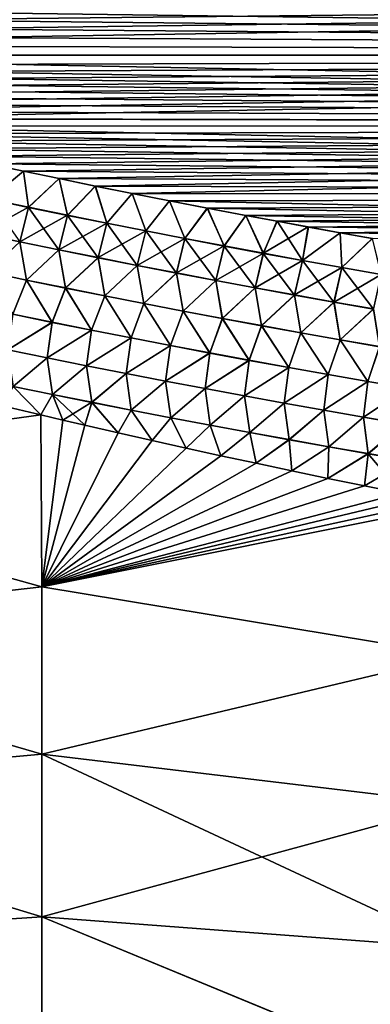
# Model space of a CAD drawing. Header units: metres. Extents: x -61 to 49, y -32 to 32.
# Tile 131 of 256: x 21.51 to 23.82, y -12.37 to -5.88. Entities that reach past the tile are written whole.
import ezdxf

# ---------------------------------------------------------------- set-up
doc = ezdxf.new("R2010")
doc.units = ezdxf.units.M
doc.layers.add('solid_K_27_40_10_000Y34', color=7, linetype='CONTINUOUS')

msp = doc.modelspace()

# ---------------------------------------------------------------- linework, layer by layer
at = {"layer": 'solid_K_27_40_10_000Y34'}
for points in [[(42.36845, -5.652923, -21.114305), (42.214626, -6.116712, -21.269495), (16.909527, -5.71501, -20.245937)], [(42.368481, -5.652826, 21.114275), (17.363317, -5.849693, 20.307499), (17.596212, -5.91679, 20.338852)], [(42.368481, -5.652826, 21.114275), (17.596212, -5.91679, 20.338852), (17.833387, -5.983929, 20.370665)], [(42.368481, -5.652826, 21.114275), (17.833387, -5.983929, 20.370665), (18.075098, -6.05107, 20.402935)], [(42.214653, -6.116635, 21.269468), (42.368481, -5.652826, 21.114275), (18.075098, -6.05107, 20.402935)], [(42.214626, -6.116712, -21.269495), (17.133194, -5.78212, -20.276379), (16.909527, -5.71501, -20.245937)], [(42.214626, -6.116712, -21.269495), (17.361645, -5.849206, -20.307274), (17.133194, -5.78212, -20.276379)], [(42.214626, -6.116712, -21.269495), (17.594547, -5.916315, -20.338627), (17.361645, -5.849206, -20.307274)], [(42.214626, -6.116712, -21.269495), (17.83173, -5.983465, -20.370443), (17.594547, -5.916315, -20.338627)], [(42.214626, -6.116712, -21.269495), (18.073448, -6.050617, -20.402716), (17.83173, -5.983465, -20.370443)], [(42.214626, -6.116712, -21.269495), (18.319956, -6.117733, -20.435444), (18.073448, -6.050617, -20.402716)], [(42.214653, -6.116635, 21.269468), (18.075098, -6.05107, 20.402935), (18.321594, -6.118174, 20.435659)], [(42.214626, -6.116712, -21.269495), (42.047382, -6.578393, -21.437765), (18.319956, -6.117733, -20.435444)], [(42.047382, -6.578393, -21.437765), (18.571505, -6.184772, -20.46862), (18.319956, -6.117733, -20.435444)], [(42.214653, -6.116635, 21.269468), (18.321594, -6.118174, 20.435659), (18.573133, -6.185201, 20.468834)], [(42.214653, -6.116635, 21.269468), (18.573133, -6.185201, 20.468834), (18.765249, -6.235399, 20.494007)], [(42.214653, -6.116635, 21.269468), (18.765249, -6.235399, 20.494007), (18.960381, -6.285526, 20.519426)], [(42.214653, -6.116635, 21.269468), (18.960381, -6.285526, 20.519426), (19.158157, -6.335641, 20.545105)], [(42.214653, -6.116635, 21.269468), (19.158157, -6.335641, 20.545105), (19.358614, -6.385738, 20.571041)], [(42.214653, -6.116635, 21.269468), (19.358614, -6.385738, 20.571041), (19.561876, -6.435794, 20.597229)], [(42.214653, -6.116635, 21.269468), (19.561876, -6.435794, 20.597229), (19.768076, -6.485788, 20.623667)], [(42.214653, -6.116635, 21.269468), (19.768076, -6.485788, 20.623667), (19.977337, -6.535698, 20.650351)], [(42.047405, -6.578336, 21.437742), (42.214653, -6.116635, 21.269468), (19.977337, -6.535698, 20.650351)], [(42.047382, -6.578393, -21.437765), (18.763628, -6.234978, -20.493793), (18.571505, -6.184772, -20.46862)], [(42.047382, -6.578393, -21.437765), (18.958769, -6.285113, -20.519217), (18.763628, -6.234978, -20.493793)], [(42.047382, -6.578393, -21.437765), (19.156553, -6.335238, -20.544897), (18.958769, -6.285113, -20.519217)], [(42.047382, -6.578393, -21.437765), (19.357019, -6.385343, -20.570835), (19.156553, -6.335238, -20.544897)], [(42.047382, -6.578393, -21.437765), (19.560291, -6.435408, -20.597027), (19.357019, -6.385343, -20.570835)], [(42.047382, -6.578393, -21.437765), (19.766499, -6.48541, -20.623466), (19.560291, -6.435408, -20.597027)], [(42.047382, -6.578393, -21.437765), (19.975771, -6.535328, -20.650152), (19.766499, -6.48541, -20.623466)], [(42.047382, -6.578393, -21.437765), (20.188236, -6.585141, -20.677078), (19.975771, -6.535328, -20.650152)], [(42.047405, -6.578336, 21.437742), (19.977337, -6.535698, 20.650351), (20.189793, -6.585503, 20.677275)], [(42.047382, -6.578393, -21.437765), (41.866142, -7.037843, -21.619293), (20.188236, -6.585141, -20.677078)], [(41.866142, -7.037843, -21.619293), (20.404024, -6.634827, -20.704243), (20.188236, -6.585141, -20.677078)], [(42.047405, -6.578336, 21.437742), (20.189793, -6.585503, 20.677275), (20.405567, -6.63518, 20.704437)], [(42.047405, -6.578336, 21.437742), (20.405567, -6.63518, 20.704437), (20.624783, -6.68471, 20.731829)], [(42.047405, -6.578336, 21.437742), (20.624783, -6.68471, 20.731829), (20.847071, -6.734156, 20.759466)], [(42.047405, -6.578336, 21.437742), (20.847071, -6.734156, 20.759466), (21.072304, -6.783541, 20.787352)], [(42.047405, -6.578336, 21.437742), (21.072304, -6.783541, 20.787352), (21.300642, -6.832834, 20.815477)], [(42.047405, -6.578336, 21.437742), (21.300642, -6.832834, 20.815477), (21.532244, -6.882008, 20.84384)], [(42.047405, -6.578336, 21.437742), (21.532244, -6.882008, 20.84384), (21.767269, -6.931033, 20.872429)], [(42.047405, -6.578336, 21.437742), (21.767269, -6.931033, 20.872429), (22.005875, -6.97988, 20.901239)], [(42.047405, -6.578336, 21.437742), (22.005875, -6.97988, 20.901239), (22.24822, -7.028522, 20.930262)], [(41.866161, -7.037802, 21.619276), (42.047405, -6.578336, 21.437742), (22.24822, -7.028522, 20.930262)], [(41.866142, -7.037843, -21.619293), (20.623249, -6.684365, -20.731638), (20.404024, -6.634827, -20.704243)], [(41.866142, -7.037843, -21.619293), (20.845551, -6.733819, -20.759277), (20.623249, -6.684365, -20.731638)], [(41.866142, -7.037843, -21.619293), (21.070795, -6.783213, -20.787165), (20.845551, -6.733819, -20.759277)], [(41.866142, -7.037843, -21.619293), (21.299147, -6.832514, -20.815294), (21.070795, -6.783213, -20.787165)], [(41.866142, -7.037843, -21.619293), (21.53076, -6.881696, -20.843658), (21.299147, -6.832514, -20.815294)], [(21.307762, -7.065555, -20.896206), (21.299147, -6.832514, -20.815294), (21.53076, -6.881696, -20.843658)], [(21.3076, -7.066148, 20.896362), (21.532244, -6.882008, 20.84384), (21.300642, -6.832834, 20.815477)], [(21.564692, -7.120062, 20.928444), (21.532244, -6.882008, 20.84384), (21.3076, -7.066148, 20.896362)], [(21.564854, -7.119459, -20.928282), (21.307762, -7.065555, -20.896206), (21.53076, -6.881696, -20.843658)], [(41.866142, -7.037843, -21.619293), (21.765799, -6.930729, -20.872252), (21.53076, -6.881696, -20.843658)], [(21.564854, -7.119459, -20.928282), (21.53076, -6.881696, -20.843658), (21.765799, -6.930729, -20.872252)], [(21.564692, -7.120062, 20.928444), (21.767269, -6.931033, 20.872429), (21.532244, -6.882008, 20.84384)], [(21.822037, -7.173004, 20.96032), (21.767269, -6.931033, 20.872429), (21.564692, -7.120062, 20.928444)], [(21.822199, -7.172391, -20.960152), (21.564854, -7.119459, -20.928282), (21.765799, -6.930729, -20.872252)], [(41.866142, -7.037843, -21.619293), (22.004417, -6.979585, -20.901064), (21.765799, -6.930729, -20.872252)], [(21.822199, -7.172391, -20.960152), (21.765799, -6.930729, -20.872252), (22.004417, -6.979585, -20.901064)], [(21.822037, -7.173004, 20.96032), (22.005875, -6.97988, 20.901239), (21.767269, -6.931033, 20.872429)], [(22.079626, -7.224992, 20.991985), (22.005875, -6.97988, 20.901239), (21.822037, -7.173004, 20.96032)], [(22.07979, -7.224369, -20.991814), (21.822199, -7.172391, -20.960152), (22.004417, -6.979585, -20.901064)], [(41.866142, -7.037843, -21.619293), (22.246778, -7.028234, -20.93009), (22.004417, -6.979585, -20.901064)], [(22.07979, -7.224369, -20.991814), (22.004417, -6.979585, -20.901064), (22.246778, -7.028234, -20.93009)], [(22.079626, -7.224992, 20.991985), (22.24822, -7.028522, 20.930262), (22.005875, -6.97988, 20.901239)], [(21.248125, -7.292592, -20.941568), (21.307762, -7.065555, -20.896206), (21.564854, -7.119459, -20.928282)], [(21.564692, -7.120062, 20.928444), (21.3076, -7.066148, 20.896362), (21.505993, -7.347185, 20.974594)], [(22.337456, -7.276039, 21.023438), (22.24822, -7.028522, 20.930262), (22.079626, -7.224992, 20.991985)], [(22.33762, -7.275406, -21.023262), (22.07979, -7.224369, -20.991814), (22.246778, -7.028234, -20.93009)], [(41.866142, -7.037843, -21.619293), (22.49304, -7.07665, -20.95932), (22.246778, -7.028234, -20.93009)], [(22.33762, -7.275406, -21.023262), (22.246778, -7.028234, -20.93009), (22.49304, -7.07665, -20.95932)], [(41.866161, -7.037802, 21.619276), (22.24822, -7.028522, 20.930262), (22.494467, -7.07693, 20.959488)], [(22.337456, -7.276039, 21.023438), (22.494467, -7.07693, 20.959488), (22.24822, -7.028522, 20.930262)], [(41.866142, -7.037843, -21.619293), (41.670872, -7.494667, -21.814184), (22.49304, -7.07665, -20.95932)], [(41.866161, -7.037802, 21.619276), (22.494467, -7.07693, 20.959488), (22.744427, -7.125142, 20.988928)], [(41.866161, -7.037802, 21.619276), (22.744427, -7.125142, 20.988928), (22.997669, -7.173243, 21.018602)], [(41.866161, -7.037802, 21.619276), (22.997669, -7.173243, 21.018602), (23.202747, -7.211617, 21.0425)], [(41.866161, -7.037802, 21.619276), (23.202747, -7.211617, 21.0425), (23.410143, -7.249873, 21.066534)], [(41.866161, -7.037802, 21.619276), (23.410143, -7.249873, 21.066534), (23.619955, -7.287992, 21.090698)], [(41.866161, -7.037802, 21.619276), (23.619955, -7.287992, 21.090698), (23.832279, -7.325953, 21.114985)], [(21.506151, -7.346565, -20.974506), (21.248125, -7.292592, -20.941568), (21.564854, -7.119459, -20.928282)], [(21.564692, -7.120062, 20.928444), (21.505993, -7.347185, 20.974594), (21.764259, -7.400189, 21.007315)], [(21.506151, -7.346565, -20.974506), (21.564854, -7.119459, -20.928282), (21.822199, -7.172391, -20.960152)], [(21.822037, -7.173004, 20.96032), (21.564692, -7.120062, 20.928444), (21.764259, -7.400189, 21.007315)], [(22.595518, -7.32616, 21.054678), (22.494467, -7.07693, 20.959488), (22.337456, -7.276039, 21.023438)], [(22.59568, -7.325518, -21.054495), (22.33762, -7.275406, -21.023262), (22.49304, -7.07665, -20.95932)], [(41.670872, -7.494667, -21.814184), (22.743015, -7.124871, -20.988762), (22.49304, -7.07665, -20.95932)], [(22.59568, -7.325518, -21.054495), (22.49304, -7.07665, -20.95932), (22.743015, -7.124871, -20.988762)], [(22.595518, -7.32616, 21.054678), (22.744427, -7.125142, 20.988928), (22.494467, -7.07693, 20.959488)], [(22.853806, -7.37537, 21.085697), (22.744427, -7.125142, 20.988928), (22.595518, -7.32616, 21.054678)], [(22.85397, -7.374717, -21.08551), (22.59568, -7.325518, -21.054495), (22.743015, -7.124871, -20.988762)], [(41.670872, -7.494667, -21.814184), (22.996273, -7.172979, -21.018438), (22.743015, -7.124871, -20.988762)], [(22.85397, -7.374717, -21.08551), (22.743015, -7.124871, -20.988762), (22.996273, -7.172979, -21.018438)], [(22.853806, -7.37537, 21.085697), (22.997669, -7.173243, 21.018602), (22.744427, -7.125142, 20.988928)], [(21.764416, -7.399559, -21.007225), (21.506151, -7.346565, -20.974506), (21.822199, -7.172391, -20.960152)], [(21.822037, -7.173004, 20.96032), (21.764259, -7.400189, 21.007315), (22.022755, -7.452232, 21.039814)], [(21.764416, -7.399559, -21.007225), (21.822199, -7.172391, -20.960152), (22.07979, -7.224369, -20.991814)], [(22.079626, -7.224992, 20.991985), (21.822037, -7.173004, 20.96032), (22.022755, -7.452232, 21.039814)], [(23.112314, -7.423681, 21.116499), (22.997669, -7.173243, 21.018602), (22.853806, -7.37537, 21.085697)], [(23.112476, -7.423018, -21.116306), (22.85397, -7.374717, -21.08551), (22.996273, -7.172979, -21.018438)], [(41.670872, -7.494667, -21.814184), (23.201365, -7.21136, -21.042339), (22.996273, -7.172979, -21.018438)], [(23.112476, -7.423018, -21.116306), (22.996273, -7.172979, -21.018438), (23.201365, -7.21136, -21.042339)], [(23.112314, -7.423681, 21.116499), (23.202747, -7.211617, 21.0425), (22.997669, -7.173243, 21.018602)], [(22.022913, -7.451591, -21.039719), (21.764416, -7.399559, -21.007225), (22.07979, -7.224369, -20.991814)], [(22.079626, -7.224992, 20.991985), (22.022755, -7.452232, 21.039814), (22.281479, -7.503328, 21.072084)], [(22.022913, -7.451591, -21.039719), (22.07979, -7.224369, -20.991814), (22.33762, -7.275406, -21.023262)], [(22.337456, -7.276039, 21.023438), (22.079626, -7.224992, 20.991985), (22.281479, -7.503328, 21.072084)], [(23.371035, -7.471108, 21.147076), (23.202747, -7.211617, 21.0425), (23.112314, -7.423681, 21.116499)], [(23.112476, -7.423018, -21.116306), (23.201365, -7.21136, -21.042339), (23.408772, -7.249623, -21.066376)], [(23.371197, -7.470435, -21.146877), (23.112476, -7.423018, -21.116306), (23.408772, -7.249623, -21.066376)], [(41.670872, -7.494667, -21.814184), (23.408772, -7.249623, -21.066376), (23.201365, -7.21136, -21.042339)], [(23.371035, -7.471108, 21.147076), (23.410143, -7.249873, 21.066534), (23.202747, -7.211617, 21.0425)], [(23.371035, -7.471108, 21.147076), (23.619955, -7.287992, 21.090698), (23.410143, -7.249873, 21.066534)], [(23.371197, -7.470435, -21.146877), (23.408772, -7.249623, -21.066376), (23.618597, -7.287748, -21.090542)], [(41.670872, -7.494667, -21.814184), (23.618597, -7.287748, -21.090542), (23.408772, -7.249623, -21.066376)], [(21.293032, -7.545763, -20.972179), (21.248125, -7.292592, -20.941568), (21.506151, -7.346565, -20.974506)], [(22.281635, -7.502676, -21.071987), (22.022913, -7.451591, -21.039719), (22.33762, -7.275406, -21.023262)], [(22.337456, -7.276039, 21.023438), (22.281479, -7.503328, 21.072084), (22.540421, -7.553491, 21.104128)], [(22.281635, -7.502676, -21.071987), (22.33762, -7.275406, -21.023262), (22.59568, -7.325518, -21.054495)], [(22.540577, -7.552829, -21.104025), (22.281635, -7.502676, -21.071987), (22.59568, -7.325518, -21.054495)], [(22.595518, -7.32616, 21.054678), (22.337456, -7.276039, 21.023438), (22.540421, -7.553491, 21.104128)], [(22.595518, -7.32616, 21.054678), (22.540421, -7.553491, 21.104128), (22.799578, -7.602736, 21.135937)], [(22.540577, -7.552829, -21.104025), (22.59568, -7.325518, -21.054495), (22.85397, -7.374717, -21.08551)], [(22.853806, -7.37537, 21.085697), (22.595518, -7.32616, 21.054678), (22.799578, -7.602736, 21.135937)], [(23.629963, -7.517665, 21.177425), (23.619955, -7.287992, 21.090698), (23.371035, -7.471108, 21.147076)], [(23.630125, -7.516982, -21.177223), (23.371197, -7.470435, -21.146877), (23.618597, -7.287748, -21.090542)], [(41.670872, -7.494667, -21.814184), (23.830936, -7.325715, -21.114832), (23.618597, -7.287748, -21.090542)], [(23.630125, -7.516982, -21.177223), (23.618597, -7.287748, -21.090542), (23.830936, -7.325715, -21.114832)], [(23.629963, -7.517665, 21.177425), (23.832279, -7.325953, 21.114985), (23.619955, -7.287992, 21.090698)], [(23.889091, -7.563365, 21.207548), (23.832279, -7.325953, 21.114985), (23.629963, -7.517665, 21.177425)], [(23.889254, -7.562673, -21.20734), (23.630125, -7.516982, -21.177223), (23.830936, -7.325715, -21.114832)], [(21.505993, -7.347185, 20.974594), (21.2929, -7.546328, 20.972187), (21.550562, -7.599793, 21.005735)], [(21.550694, -7.599217, -21.005724), (21.293032, -7.545763, -20.972179), (21.506151, -7.346565, -20.974506)], [(21.764259, -7.400189, 21.007315), (21.505993, -7.347185, 20.974594), (21.550562, -7.599793, 21.005735)], [(21.550694, -7.599217, -21.005724), (21.506151, -7.346565, -20.974506), (21.764416, -7.399559, -21.007225)], [(21.808577, -7.6517, -21.039034), (21.550694, -7.599217, -21.005724), (21.764416, -7.399559, -21.007225)], [(21.808577, -7.6517, -21.039034), (21.764416, -7.399559, -21.007225), (22.022913, -7.451591, -21.039719)], [(22.799734, -7.602064, -21.135832), (22.540577, -7.552829, -21.104025), (22.85397, -7.374717, -21.08551)], [(22.853806, -7.37537, 21.085697), (22.799578, -7.602736, 21.135937), (23.058945, -7.651077, 21.167513)], [(22.799734, -7.602064, -21.135832), (22.85397, -7.374717, -21.08551), (23.112476, -7.423018, -21.116306)], [(23.112314, -7.423681, 21.116499), (22.853806, -7.37537, 21.085697), (23.058945, -7.651077, 21.167513)], [(21.764259, -7.400189, 21.007315), (21.550562, -7.599793, 21.005735), (21.808443, -7.652288, 21.039047)], [(22.022755, -7.452232, 21.039814), (21.764259, -7.400189, 21.007315), (21.808443, -7.652288, 21.039047)], [(22.022755, -7.452232, 21.039814), (21.808443, -7.652288, 21.039047), (22.06654, -7.703829, 21.072123)], [(22.066673, -7.70323, -21.072107), (21.808577, -7.6517, -21.039034), (22.022913, -7.451591, -21.039719)], [(22.281479, -7.503328, 21.072084), (22.022755, -7.452232, 21.039814), (22.06654, -7.703829, 21.072123)], [(22.066673, -7.70323, -21.072107), (22.022913, -7.451591, -21.039719), (22.281635, -7.502676, -21.071987)], [(23.059101, -7.650394, -21.167404), (22.799734, -7.602064, -21.135832), (23.112476, -7.423018, -21.116306)], [(23.112314, -7.423681, 21.116499), (23.058945, -7.651077, 21.167513), (23.318512, -7.698529, 21.198853)], [(23.059101, -7.650394, -21.167404), (23.112476, -7.423018, -21.116306), (23.371197, -7.470435, -21.146877)], [(23.371035, -7.471108, 21.147076), (23.112314, -7.423681, 21.116499), (23.318512, -7.698529, 21.198853)], [(22.281479, -7.503328, 21.072084), (22.06654, -7.703829, 21.072123), (22.324844, -7.754431, 21.104959)], [(22.324978, -7.753819, -21.104942), (22.066673, -7.70323, -21.072107), (22.281635, -7.502676, -21.071987)], [(22.540421, -7.553491, 21.104128), (22.281479, -7.503328, 21.072084), (22.324844, -7.754431, 21.104959)], [(22.324978, -7.753819, -21.104942), (22.281635, -7.502676, -21.071987), (22.540577, -7.552829, -21.104025)], [(23.318668, -7.697836, -21.198738), (23.059101, -7.650394, -21.167404), (23.371197, -7.470435, -21.146877)], [(23.371035, -7.471108, 21.147076), (23.318512, -7.698529, 21.198853), (23.578276, -7.745106, 21.229952)], [(23.318668, -7.697836, -21.198738), (23.371197, -7.470435, -21.146877), (23.630125, -7.516982, -21.177223)], [(23.578432, -7.744402, -21.229836), (23.318668, -7.697836, -21.198738), (23.630125, -7.516982, -21.177223)], [(23.629963, -7.517665, 21.177425), (23.371035, -7.471108, 21.147076), (23.578276, -7.745106, 21.229952)], [(23.629963, -7.517665, 21.177425), (23.578276, -7.745106, 21.229952), (23.838232, -7.790822, 21.260811)], [(23.578432, -7.744402, -21.229836), (23.630125, -7.516982, -21.177223), (23.889254, -7.562673, -21.20734)], [(23.889091, -7.563365, 21.207548), (23.629963, -7.517665, 21.177425), (23.838232, -7.790822, 21.260811)], [(21.550562, -7.599793, 21.005735), (21.2929, -7.546328, 20.972187), (21.461807, -7.825246, 20.990946)], [(21.461916, -7.82474, -20.990999), (21.293032, -7.545763, -20.972179), (21.550694, -7.599217, -21.005724)], [(22.540421, -7.553491, 21.104128), (22.324844, -7.754431, 21.104959), (22.583355, -7.804107, 21.137554)], [(22.583488, -7.803484, -21.137533), (22.324978, -7.753819, -21.104942), (22.540577, -7.552829, -21.104025)], [(22.799578, -7.602736, 21.135937), (22.540421, -7.553491, 21.104128), (22.583355, -7.804107, 21.137554)], [(22.583488, -7.803484, -21.137533), (22.540577, -7.552829, -21.104025), (22.799734, -7.602064, -21.135832)], [(23.838387, -7.790108, -21.260689), (23.578432, -7.744402, -21.229836), (23.889254, -7.562673, -21.20734)], [(21.550562, -7.599793, 21.005735), (21.461807, -7.825246, 20.990946), (21.720995, -7.878201, 21.025206)], [(21.721104, -7.877683, -21.025257), (21.461916, -7.82474, -20.990999), (21.550694, -7.599217, -21.005724)], [(21.808443, -7.652288, 21.039047), (21.550562, -7.599793, 21.005735), (21.720995, -7.878201, 21.025206)], [(21.721104, -7.877683, -21.025257), (21.550694, -7.599217, -21.005724), (21.808577, -7.6517, -21.039034)], [(21.808443, -7.652288, 21.039047), (21.720995, -7.878201, 21.025206), (21.980387, -7.930187, 21.059214)], [(21.980495, -7.929657, -21.059263), (21.721104, -7.877683, -21.025257), (21.808577, -7.6517, -21.039034)], [(22.06654, -7.703829, 21.072123), (21.808443, -7.652288, 21.039047), (21.980387, -7.930187, 21.059214)], [(21.980495, -7.929657, -21.059263), (21.808577, -7.6517, -21.039034), (22.066673, -7.70323, -21.072107)], [(22.799578, -7.602736, 21.135937), (22.583355, -7.804107, 21.137554), (22.842062, -7.852873, 21.169905)], [(22.842196, -7.852239, -21.169882), (22.583488, -7.803484, -21.137533), (22.799734, -7.602064, -21.135832)], [(23.058945, -7.651077, 21.167513), (22.799578, -7.602736, 21.135937), (22.842062, -7.852873, 21.169905)], [(22.842196, -7.852239, -21.169882), (22.799734, -7.602064, -21.135832), (23.059101, -7.650394, -21.167404)], [(23.058945, -7.651077, 21.167513), (22.842062, -7.852873, 21.169905), (23.100964, -7.900743, 21.202009)], [(23.101097, -7.900097, -21.201984), (22.842196, -7.852239, -21.169882), (23.059101, -7.650394, -21.167404)], [(23.318512, -7.698529, 21.198853), (23.058945, -7.651077, 21.167513), (23.100964, -7.900743, 21.202009)], [(23.101097, -7.900097, -21.201984), (23.059101, -7.650394, -21.167404), (23.318668, -7.697836, -21.198738)], [(22.06654, -7.703829, 21.072123), (21.980387, -7.930187, 21.059214), (22.239977, -7.981219, 21.092966)], [(22.240088, -7.980676, -21.093018), (21.980495, -7.929657, -21.059263), (22.066673, -7.70323, -21.072107)], [(22.324844, -7.754431, 21.104959), (22.06654, -7.703829, 21.072123), (22.239977, -7.981219, 21.092966)], [(22.240088, -7.980676, -21.093018), (22.066673, -7.70323, -21.072107), (22.324978, -7.753819, -21.104942)], [(23.318512, -7.698529, 21.198853), (23.100964, -7.900743, 21.202009), (23.360052, -7.947731, 21.233866)], [(23.360188, -7.947074, -21.233837), (23.101097, -7.900097, -21.201984), (23.318668, -7.697836, -21.198738)], [(23.578276, -7.745106, 21.229952), (23.318512, -7.698529, 21.198853), (23.360052, -7.947731, 21.233866)], [(23.360188, -7.947074, -21.233837), (23.318668, -7.697836, -21.198738), (23.578432, -7.744402, -21.229836)], [(22.324844, -7.754431, 21.104959), (22.239977, -7.981219, 21.092966), (22.499762, -8.031312, 21.126465)], [(22.499872, -8.030756, -21.126514), (22.240088, -7.980676, -21.093018), (22.324978, -7.753819, -21.104942)], [(22.583355, -7.804107, 21.137554), (22.324844, -7.754431, 21.104959), (22.499762, -8.031312, 21.126465)], [(22.499872, -8.030756, -21.126514), (22.324978, -7.753819, -21.104942), (22.583488, -7.803484, -21.137533)], [(23.578276, -7.745106, 21.229952), (23.360052, -7.947731, 21.233866), (23.619324, -7.993853, 21.265471)], [(23.619459, -7.993185, -21.26544), (23.360188, -7.947074, -21.233837), (23.578432, -7.744402, -21.229836)], [(23.838232, -7.790822, 21.260811), (23.578276, -7.745106, 21.229952), (23.619324, -7.993853, 21.265471)], [(23.619459, -7.993185, -21.26544), (23.578432, -7.744402, -21.229836), (23.838387, -7.790108, -21.260689)], [(21.720995, -7.878201, 21.025206), (21.461807, -7.825246, 20.990946), (21.427578, -8.059011, 20.954605)], [(21.427658, -8.058616, -20.954695), (21.461916, -7.82474, -20.990999), (21.721104, -7.877683, -21.025257)], [(22.583355, -7.804107, 21.137554), (22.499762, -8.031312, 21.126465), (22.759735, -8.080481, 21.159704)], [(22.759846, -8.079912, -21.159754), (22.499872, -8.030756, -21.126514), (22.583488, -7.803484, -21.137533)], [(22.842062, -7.852873, 21.169905), (22.583355, -7.804107, 21.137554), (22.759735, -8.080481, 21.159704)], [(22.759846, -8.079912, -21.159754), (22.583488, -7.803484, -21.137533), (22.842196, -7.852239, -21.169882)], [(22.842062, -7.852873, 21.169905), (22.759735, -8.080481, 21.159704), (23.019894, -8.128739, 21.192684)], [(23.020004, -8.128159, -21.192732), (22.759846, -8.079912, -21.159754), (22.842196, -7.852239, -21.169882)], [(23.100964, -7.900743, 21.202009), (22.842062, -7.852873, 21.169905), (23.019894, -8.128739, 21.192684)], [(23.020004, -8.128159, -21.192732), (22.842196, -7.852239, -21.169882), (23.101097, -7.900097, -21.201984)], [(23.838232, -7.790822, 21.260811), (23.619324, -7.993853, 21.265471), (23.878773, -8.039122, 21.296822)], [(23.878906, -8.038442, -21.296789), (23.619459, -7.993185, -21.26544), (23.838387, -7.790108, -21.260689)], [(21.720995, -7.878201, 21.025206), (21.427578, -8.059011, 20.954605), (21.687378, -8.112178, 20.98966)], [(21.68746, -8.111769, -20.989752), (21.427658, -8.058616, -20.954695), (21.721104, -7.877683, -21.025257)], [(21.980387, -7.930187, 21.059214), (21.720995, -7.878201, 21.025206), (21.687378, -8.112178, 20.98966)], [(21.68746, -8.111769, -20.989752), (21.721104, -7.877683, -21.025257), (21.980495, -7.929657, -21.059263)], [(23.100964, -7.900743, 21.202009), (23.019894, -8.128739, 21.192684), (23.28023, -8.176104, 21.225403)], [(23.280342, -8.17551, -21.225449), (23.020004, -8.128159, -21.192732), (23.101097, -7.900097, -21.201984)], [(23.360052, -7.947731, 21.233866), (23.100964, -7.900743, 21.202009), (23.28023, -8.176104, 21.225403)], [(23.280342, -8.17551, -21.225449), (23.101097, -7.900097, -21.201984), (23.360188, -7.947074, -21.233837)], [(21.980387, -7.930187, 21.059214), (21.687378, -8.112178, 20.98966), (21.947371, -8.164368, 21.024452)], [(21.947454, -8.163944, -21.024546), (21.68746, -8.111769, -20.989752), (21.980495, -7.929657, -21.059263)], [(22.239977, -7.981219, 21.092966), (21.980387, -7.930187, 21.059214), (21.947371, -8.164368, 21.024452)], [(22.239977, -7.981219, 21.092966), (21.947371, -8.164368, 21.024452), (22.207552, -8.215594, 21.058975)], [(21.947454, -8.163944, -21.024546), (21.980495, -7.929657, -21.059263), (22.240088, -7.980676, -21.093018)], [(22.207636, -8.215158, -21.059071), (21.947454, -8.163944, -21.024546), (22.240088, -7.980676, -21.093018)], [(22.499762, -8.031312, 21.126465), (22.239977, -7.981219, 21.092966), (22.207552, -8.215594, 21.058975)], [(22.207636, -8.215158, -21.059071), (22.240088, -7.980676, -21.093018), (22.499872, -8.030756, -21.126514)], [(23.360052, -7.947731, 21.233866), (23.28023, -8.176104, 21.225403), (23.540743, -8.222589, 21.257854)], [(23.540854, -8.221983, -21.2579), (23.280342, -8.17551, -21.225449), (23.360188, -7.947074, -21.233837)], [(23.619324, -7.993853, 21.265471), (23.360052, -7.947731, 21.233866), (23.540743, -8.222589, 21.257854)], [(23.540854, -8.221983, -21.2579), (23.360188, -7.947074, -21.233837), (23.619459, -7.993185, -21.26544)], [(22.499762, -8.031312, 21.126465), (22.207552, -8.215594, 21.058975), (22.467915, -8.265875, 21.093231)], [(22.468, -8.265424, -21.093327), (22.207636, -8.215158, -21.059071), (22.499872, -8.030756, -21.126514)], [(22.759735, -8.080481, 21.159704), (22.499762, -8.031312, 21.126465), (22.467915, -8.265875, 21.093231)], [(22.468, -8.265424, -21.093327), (22.499872, -8.030756, -21.126514), (22.759846, -8.079912, -21.159754)], [(23.619324, -7.993853, 21.265471), (23.540743, -8.222589, 21.257854), (23.801424, -8.268209, 21.290041)], [(23.801537, -8.267591, -21.290087), (23.540854, -8.221983, -21.2579), (23.619459, -7.993185, -21.26544)], [(23.878773, -8.039122, 21.296822), (23.619324, -7.993853, 21.265471), (23.801424, -8.268209, 21.290041)], [(23.801537, -8.267591, -21.290087), (23.619459, -7.993185, -21.26544), (23.878906, -8.038442, -21.296789)], [(23.878773, -8.039122, 21.296822), (23.801424, -8.268209, 21.290041), (24.062269, -8.312981, 21.321959)], [(24.062382, -8.312349, -21.322002), (23.801537, -8.267591, -21.290087), (23.878906, -8.038442, -21.296789)], [(21.687378, -8.112178, 20.98966), (21.427578, -8.059011, 20.954605), (21.46278, -8.300757, 20.899656)], [(21.462818, -8.300546, -20.899731), (21.427658, -8.058616, -20.954695), (21.68746, -8.111769, -20.989752)], [(21.687378, -8.112178, 20.98966), (21.46278, -8.300757, 20.899656), (21.722301, -8.353786, 20.935291)], [(21.722342, -8.353558, -20.935371), (21.462818, -8.300546, -20.899731), (21.68746, -8.111769, -20.989752)], [(21.947371, -8.164368, 21.024452), (21.687378, -8.112178, 20.98966), (21.722301, -8.353786, 20.935291)], [(21.722342, -8.353558, -20.935371), (21.68746, -8.111769, -20.989752), (21.947454, -8.163944, -21.024546)], [(22.759735, -8.080481, 21.159704), (22.467915, -8.265875, 21.093231), (22.728456, -8.315224, 21.127216)], [(22.728544, -8.314759, -21.127314), (22.468, -8.265424, -21.093327), (22.759846, -8.079912, -21.159754)], [(23.019894, -8.128739, 21.192684), (22.759735, -8.080481, 21.159704), (22.728456, -8.315224, 21.127216)], [(22.728544, -8.314759, -21.127314), (22.759846, -8.079912, -21.159754), (23.020004, -8.128159, -21.192732)], [(21.947371, -8.164368, 21.024452), (21.722301, -8.353786, 20.935291), (21.982002, -8.405837, 20.970652)], [(21.982044, -8.405594, -20.970736), (21.722342, -8.353558, -20.935371), (21.947454, -8.163944, -21.024546)], [(22.207552, -8.215594, 21.058975), (21.947371, -8.164368, 21.024452), (21.982002, -8.405837, 20.970652)], [(21.982044, -8.405594, -20.970736), (21.947454, -8.163944, -21.024546), (22.207636, -8.215158, -21.059071)], [(23.019894, -8.128739, 21.192684), (22.728456, -8.315224, 21.127216), (22.989172, -8.363656, 21.160927)], [(22.98926, -8.363177, -21.161026), (22.728544, -8.314759, -21.127314), (23.020004, -8.128159, -21.192732)], [(23.28023, -8.176104, 21.225403), (23.019894, -8.128739, 21.192684), (22.989172, -8.363656, 21.160927)], [(23.28023, -8.176104, 21.225403), (22.989172, -8.363656, 21.160927), (23.250057, -8.411187, 21.194365)], [(22.98926, -8.363177, -21.161026), (23.020004, -8.128159, -21.192732), (23.280342, -8.17551, -21.225449)], [(23.250147, -8.410695, -21.194464), (22.98926, -8.363177, -21.161026), (23.280342, -8.17551, -21.225449)], [(23.540743, -8.222589, 21.257854), (23.28023, -8.176104, 21.225403), (23.250057, -8.411187, 21.194365)], [(23.250147, -8.410695, -21.194464), (23.280342, -8.17551, -21.225449), (23.540854, -8.221983, -21.2579)], [(22.207552, -8.215594, 21.058975), (21.982002, -8.405837, 20.970652), (22.241877, -8.456928, 21.005733)], [(22.24192, -8.45667, -21.005823), (21.982044, -8.405594, -20.970736), (22.207636, -8.215158, -21.059071)], [(22.467915, -8.265875, 21.093231), (22.207552, -8.215594, 21.058975), (22.241877, -8.456928, 21.005733)], [(22.24192, -8.45667, -21.005823), (22.207636, -8.215158, -21.059071), (22.468, -8.265424, -21.093327)], [(23.540743, -8.222589, 21.257854), (23.250057, -8.411187, 21.194365), (23.511108, -8.457833, 21.227524)], [(23.511198, -8.457327, -21.227625), (23.250147, -8.410695, -21.194464), (23.540854, -8.221983, -21.2579)], [(23.801424, -8.268209, 21.290041), (23.540743, -8.222589, 21.257854), (23.511108, -8.457833, 21.227524)], [(23.511198, -8.457327, -21.227625), (23.540854, -8.221983, -21.2579), (23.801537, -8.267591, -21.290087)], [(21.462818, -8.300546, -20.899731), (21.645792, -8.488059, -20.870714), (21.384792, -8.425632, -20.837902)], [(21.46278, -8.300757, 20.899656), (21.384792, -8.425632, 20.837902), (21.645794, -8.488059, 20.870714)], [(21.722301, -8.353786, 20.935291), (21.46278, -8.300757, 20.899656), (21.645794, -8.488059, 20.870714)], [(21.722342, -8.353558, -20.935371), (21.645792, -8.488059, -20.870714), (21.462818, -8.300546, -20.899731)], [(22.467915, -8.265875, 21.093231), (22.241877, -8.456928, 21.005733), (22.501923, -8.507074, 21.040537)], [(22.501968, -8.5068, -21.04063), (22.24192, -8.45667, -21.005823), (22.468, -8.265424, -21.093327)], [(22.728456, -8.315224, 21.127216), (22.467915, -8.265875, 21.093231), (22.501923, -8.507074, 21.040537)], [(22.501968, -8.5068, -21.04063), (22.468, -8.265424, -21.093327), (22.728544, -8.314759, -21.127314)], [(23.801424, -8.268209, 21.290041), (23.511108, -8.457833, 21.227524), (23.77232, -8.503608, 21.260406)], [(23.772409, -8.503088, -21.260508), (23.511198, -8.457327, -21.227625), (23.801537, -8.267591, -21.290087)], [(24.062269, -8.312981, 21.321959), (23.801424, -8.268209, 21.290041), (23.77232, -8.503608, 21.260406)], [(23.772409, -8.503088, -21.260508), (23.801537, -8.267591, -21.290087), (24.062382, -8.312349, -21.322002)], [(21.722342, -8.353558, -20.935371), (21.790203, -8.522126, -20.88875), (21.645792, -8.488059, -20.870714)], [(21.722301, -8.353786, 20.935291), (21.645794, -8.488059, 20.870714), (21.790203, -8.522126, 20.88875)], [(21.722301, -8.353786, 20.935291), (21.790203, -8.522126, 20.88875), (21.935762, -8.556119, 20.906847)], [(21.982002, -8.405837, 20.970652), (21.722301, -8.353786, 20.935291), (21.935762, -8.556119, 20.906847)], [(21.982044, -8.405594, -20.970736), (21.790203, -8.522126, -20.88875), (21.722342, -8.353558, -20.935371)], [(22.728456, -8.315224, 21.127216), (22.501923, -8.507074, 21.040537), (22.762135, -8.556291, 21.075058)], [(22.762182, -8.556001, -21.075155), (22.501968, -8.5068, -21.04063), (22.728544, -8.314759, -21.127314)], [(22.989172, -8.363656, 21.160927), (22.728456, -8.315224, 21.127216), (22.762135, -8.556291, 21.075058)], [(22.762182, -8.556001, -21.075155), (22.728544, -8.314759, -21.127314), (22.98926, -8.363177, -21.161026)], [(22.989172, -8.363656, 21.160927), (22.762135, -8.556291, 21.075058), (23.022509, -8.604592, 21.109297)], [(23.022558, -8.604286, -21.109398), (22.762182, -8.556001, -21.075155), (22.98926, -8.363177, -21.161026)], [(23.250057, -8.411187, 21.194365), (22.989172, -8.363656, 21.160927), (23.022509, -8.604592, 21.109297)], [(23.022558, -8.604286, -21.109398), (22.98926, -8.363177, -21.161026), (23.250147, -8.410695, -21.194464)], [(24.062269, -8.312981, 21.321959), (23.77232, -8.503608, 21.260406), (24.033688, -8.548528, 21.293007)], [(24.033779, -8.547993, -21.29311), (23.772409, -8.503088, -21.260508), (24.062382, -8.312349, -21.322002)], [(21.384792, -8.425632, -20.837902), (21.645792, -8.488059, -20.870714), (18.926422, -8.864606, -20.070419)], [(21.645794, -8.488059, 20.870714), (21.384792, -8.425632, 20.837902), (18.926422, -8.864625, 20.07041)], [(21.982044, -8.405594, -20.970736), (21.935762, -8.556119, -20.906847), (21.790203, -8.522126, -20.88875)], [(21.982044, -8.405594, -20.970736), (22.155785, -8.606836, -20.934052), (21.935762, -8.556119, -20.906847)], [(21.982002, -8.405837, 20.970652), (21.935762, -8.556119, 20.906847), (22.155785, -8.606836, 20.934052)], [(22.241877, -8.456928, 21.005733), (21.982002, -8.405837, 20.970652), (22.155785, -8.606836, 20.934052)], [(22.24192, -8.45667, -21.005823), (22.155785, -8.606836, -20.934052), (21.982044, -8.405594, -20.970736)], [(23.250057, -8.411187, 21.194365), (23.022509, -8.604592, 21.109297), (23.283043, -8.651995, 21.14325)], [(23.283094, -8.651673, -21.143354), (23.022558, -8.604286, -21.109398), (23.250147, -8.410695, -21.194464)], [(23.511108, -8.457833, 21.227524), (23.250057, -8.411187, 21.194365), (23.283043, -8.651995, 21.14325)], [(23.283094, -8.651673, -21.143354), (23.250147, -8.410695, -21.194464), (23.511198, -8.457327, -21.227625)], [(21.645792, -8.488059, -20.870714), (21.651865, -9.621228, -20.374542), (18.926422, -8.864606, -20.070419)], [(21.651865, -9.621234, 20.37454), (21.645794, -8.488059, 20.870714), (18.926422, -8.864625, 20.07041)], [(21.790203, -8.522126, -20.88875), (21.651865, -9.621228, -20.374542), (21.645792, -8.488059, -20.870714)], [(21.790203, -8.522126, 20.88875), (21.645794, -8.488059, 20.870714), (21.651865, -9.621234, 20.37454)], [(22.24192, -8.45667, -21.005823), (22.378574, -8.657365, -20.961422), (22.155785, -8.606836, -20.934052)], [(22.241877, -8.456928, 21.005733), (22.155785, -8.606836, 20.934052), (22.378574, -8.657365, 20.961422)], [(22.501923, -8.507074, 21.040537), (22.241877, -8.456928, 21.005733), (22.378574, -8.657365, 20.961422)], [(22.501968, -8.5068, -21.04063), (22.378574, -8.657365, -20.961422), (22.24192, -8.45667, -21.005823)], [(23.511108, -8.457833, 21.227524), (23.283043, -8.651995, 21.14325), (23.543732, -8.698514, 21.176916)], [(23.543783, -8.698177, -21.177025), (23.283094, -8.651673, -21.143354), (23.511198, -8.457327, -21.227625)], [(23.77232, -8.503608, 21.260406), (23.511108, -8.457833, 21.227524), (23.543732, -8.698514, 21.176916)], [(23.543783, -8.698177, -21.177025), (23.511198, -8.457327, -21.227625), (23.772409, -8.503088, -21.260508)], [(23.804625, -8.743813, -21.210407), (23.543783, -8.698177, -21.177025), (23.772409, -8.503088, -21.260508)], [(23.804625, -8.743813, -21.210407), (23.772409, -8.503088, -21.260508), (24.033779, -8.547993, -21.29311)], [(21.790203, -8.522126, -20.88875), (21.935762, -8.556119, -20.906847), (21.651865, -9.621228, -20.374542)], [(21.935762, -8.556119, 20.906847), (21.790203, -8.522126, 20.88875), (21.651865, -9.621234, 20.37454)], [(21.935762, -8.556119, -20.906847), (22.155785, -8.606836, -20.934052), (21.651865, -9.621228, -20.374542)], [(22.155785, -8.606836, 20.934052), (21.935762, -8.556119, 20.906847), (21.651865, -9.621234, 20.37454)], [(22.501968, -8.5068, -21.04063), (22.604246, -8.707692, -20.988972), (22.378574, -8.657365, -20.961422)], [(22.501923, -8.507074, 21.040537), (22.378574, -8.657365, 20.961422), (22.604242, -8.707691, 20.988972)], [(22.762135, -8.556291, 21.075058), (22.501923, -8.507074, 21.040537), (22.604242, -8.707691, 20.988972)], [(22.762182, -8.556001, -21.075155), (22.604246, -8.707692, -20.988972), (22.501968, -8.5068, -21.04063)], [(22.762135, -8.556291, 21.075058), (22.604242, -8.707691, 20.988972), (22.832909, -8.757802, 21.016716)], [(22.762182, -8.556001, -21.075155), (22.832911, -8.757802, -21.016716), (22.604246, -8.707692, -20.988972)], [(23.022509, -8.604592, 21.109297), (22.762135, -8.556291, 21.075058), (22.832909, -8.757802, 21.016716)], [(23.022558, -8.604286, -21.109398), (22.832911, -8.757802, -21.016716), (22.762182, -8.556001, -21.075155)], [(23.77232, -8.503608, 21.260406), (23.543732, -8.698514, 21.176916), (23.804569, -8.744165, 21.210293)], [(24.033688, -8.548528, 21.293007), (23.77232, -8.503608, 21.260406), (23.804569, -8.744165, 21.210293)], [(24.033688, -8.548528, 21.293007), (23.804569, -8.744165, 21.210293), (24.065556, -8.788963, 21.243382)], [(24.065611, -8.788594, -21.243498), (23.804625, -8.743813, -21.210407), (24.033779, -8.547993, -21.29311)], [(22.155785, -8.606836, -20.934052), (22.378574, -8.657365, -20.961422), (21.651865, -9.621228, -20.374542)], [(22.378574, -8.657365, 20.961422), (22.155785, -8.606836, 20.934052), (21.651865, -9.621234, 20.37454)], [(23.022509, -8.604592, 21.109297), (22.832909, -8.757802, 21.016716), (23.064684, -8.807681, 21.044668)], [(23.022558, -8.604286, -21.109398), (23.064688, -8.807682, -21.04467), (22.832911, -8.757802, -21.016716)], [(23.283043, -8.651995, 21.14325), (23.022509, -8.604592, 21.109297), (23.064684, -8.807681, 21.044668)], [(23.283094, -8.651673, -21.143354), (23.064688, -8.807682, -21.04467), (23.022558, -8.604286, -21.109398)], [(22.378574, -8.657365, -20.961422), (22.604246, -8.707692, -20.988972), (21.651865, -9.621228, -20.374542)], [(22.604242, -8.707691, 20.988972), (22.378574, -8.657365, 20.961422), (21.651865, -9.621234, 20.37454)], [(23.283043, -8.651995, 21.14325), (23.064684, -8.807681, 21.044668), (23.299685, -8.857314, 21.072844)], [(23.283094, -8.651673, -21.143354), (23.299688, -8.857315, -21.072844), (23.064688, -8.807682, -21.04467)], [(23.543732, -8.698514, 21.176916), (23.283043, -8.651995, 21.14325), (23.299685, -8.857314, 21.072844)], [(23.543783, -8.698177, -21.177025), (23.299688, -8.857315, -21.072844), (23.283094, -8.651673, -21.143354)], [(23.543783, -8.698177, -21.177025), (23.538029, -8.906688, -21.10125), (23.299688, -8.857315, -21.072844)], [(23.804625, -8.743813, -21.210407), (23.538029, -8.906688, -21.10125), (23.543783, -8.698177, -21.177025)], [(22.832909, -8.757802, 21.016716), (22.604242, -8.707691, 20.988972), (21.651865, -9.621234, 20.37454)], [(22.604246, -8.707692, -20.988972), (22.832911, -8.757802, -21.016716), (21.651865, -9.621228, -20.374542)], [(22.832911, -8.757802, -21.016716), (23.064688, -8.807682, -21.04467), (21.651865, -9.621228, -20.374542)], [(23.064684, -8.807681, 21.044668), (22.832909, -8.757802, 21.016716), (21.651865, -9.621234, 20.37454)], [(23.543732, -8.698514, 21.176916), (23.299685, -8.857314, 21.072844), (23.538025, -8.906687, 21.10125)], [(23.804569, -8.744165, 21.210293), (23.543732, -8.698514, 21.176916), (23.538025, -8.906687, 21.10125)], [(23.804569, -8.744165, 21.210293), (23.538025, -8.906687, 21.10125), (23.779692, -8.95579, 21.129869)], [(23.804625, -8.743813, -21.210407), (23.779697, -8.955791, -21.129871), (23.538029, -8.906688, -21.10125)], [(23.804569, -8.744165, 21.210293), (23.779692, -8.95579, 21.129869), (24.02417, -9.004653, 21.158569)], [(24.065611, -8.788594, -21.243498), (23.779697, -8.955791, -21.129871), (23.804625, -8.743813, -21.210407)], [(24.065556, -8.788963, 21.243382), (23.804569, -8.744165, 21.210293), (24.02417, -9.004653, 21.158569)], [(23.299685, -8.857314, 21.072844), (23.064684, -8.807681, 21.044668), (21.651865, -9.621234, 20.37454)], [(23.064688, -8.807682, -21.04467), (23.299688, -8.857315, -21.072844), (21.651865, -9.621228, -20.374542)], [(24.065611, -8.788594, -21.243498), (24.024176, -9.004655, -21.158569), (23.779697, -8.955791, -21.129871)], [(21.651865, -9.621228, -20.374542), (18.926422, -9.931887, -19.564268), (18.926422, -8.864606, -20.070419)], [(21.651865, -9.621234, 20.37454), (18.926422, -8.864625, 20.07041), (18.926422, -9.931925, 19.564247)], [(23.538025, -8.906687, 21.10125), (23.299685, -8.857314, 21.072844), (21.651865, -9.621234, 20.37454)], [(23.299688, -8.857315, -21.072844), (23.538029, -8.906688, -21.10125), (21.651865, -9.621228, -20.374542)], [(23.779692, -8.95579, 21.129869), (23.538025, -8.906687, 21.10125), (21.651865, -9.621234, 20.37454)], [(23.538029, -8.906688, -21.10125), (23.779697, -8.955791, -21.129871), (21.651865, -9.621228, -20.374542)], [(24.02417, -9.004653, 21.158569), (23.779692, -8.95579, 21.129869), (21.651865, -9.621234, 20.37454)], [(23.779697, -8.955791, -21.129871), (24.024176, -9.004655, -21.158569), (21.651865, -9.621228, -20.374542)], [(24.14539, -9.028583, 21.172703), (24.02417, -9.004653, 21.158569), (21.651865, -9.621234, 20.37454)], [(24.024176, -9.004655, -21.158569), (24.145388, -9.028583, -21.172703), (21.651865, -9.621228, -20.374542)], [(24.145388, -9.028583, -21.172703), (24.271513, -9.053267, -21.187344), (21.651865, -9.621228, -20.374542)], [(24.271507, -9.053266, 21.187344), (24.14539, -9.028583, 21.172703), (21.651865, -9.621234, 20.37454)], [(24.38653, -9.075586, 21.200638), (24.271507, -9.053266, 21.187344), (21.651865, -9.621234, 20.37454)], [(24.271513, -9.053267, -21.187344), (24.38653, -9.075586, -21.200638), (21.651865, -9.621228, -20.374542)], [(24.38653, -9.075586, -21.200638), (24.389816, -10.075095, -20.744961), (21.651865, -9.621228, -20.374542)], [(24.389816, -10.075089, 20.744963), (24.38653, -9.075586, 21.200638), (21.651865, -9.621234, 20.37454)], [(21.651865, -9.621228, -20.374542), (21.651865, -10.725679, -19.815393), (18.926422, -9.931887, -19.564268)], [(21.651865, -10.725691, 19.815388), (21.651865, -9.621234, 20.37454), (18.926422, -9.931925, 19.564247)], [(24.389816, -10.075095, -20.744961), (21.651865, -10.725679, -19.815393), (21.651865, -9.621228, -20.374542)], [(24.389816, -10.075089, 20.744963), (21.651865, -9.621234, 20.37454), (21.651865, -10.725691, 19.815388)], [(21.651865, -10.725679, -19.815393), (18.926422, -10.970381, -19.001411), (18.926422, -9.931887, -19.564268)], [(21.651865, -10.725691, 19.815388), (18.926422, -9.931925, 19.564247), (18.926422, -10.970438, 19.001379)], [(24.389816, -11.051919, 20.241444), (24.389816, -10.075089, 20.744963), (21.651865, -10.725691, 19.815388)], [(24.389816, -10.075095, -20.744961), (24.389816, -11.051929, -20.241438), (21.651865, -10.725679, -19.815393)], [(21.651865, -10.725679, -19.815393), (21.651865, -11.797756, -19.196432), (18.926422, -10.970381, -19.001411)], [(21.651865, -11.797772, 19.196421), (21.651865, -10.725691, 19.815388), (18.926422, -10.970438, 19.001379)], [(24.389816, -12.003666, -19.691952), (21.651865, -11.797756, -19.196432), (21.651865, -10.725679, -19.815393)], [(24.389816, -11.051929, -20.241438), (24.389816, -12.003666, -19.691952), (21.651865, -10.725679, -19.815393)], [(24.389816, -11.051919, 20.241444), (21.651865, -10.725691, 19.815388), (21.651865, -11.797772, 19.196421)], [(21.651865, -11.797756, -19.196432), (18.926422, -11.977079, -18.383484), (18.926422, -10.970381, -19.001411)], [(21.651865, -11.797772, 19.196421), (18.926422, -10.970438, 19.001379), (18.926422, -11.977153, 18.383436)], [(24.389816, -12.003653, 19.691959), (24.389816, -11.051919, 20.241444), (21.651865, -11.797772, 19.196421)], [(21.651865, -11.797756, -19.196432), (21.651865, -12.834221, -18.519526), (18.926422, -11.977079, -18.383484)], [(21.651865, -12.834242, 18.51951), (21.651865, -11.797772, 19.196421), (18.926422, -11.977153, 18.383436)], [(24.389816, -12.928146, -19.097748), (21.651865, -12.834221, -18.519526), (21.651865, -11.797756, -19.196432)], [(24.389816, -12.003666, -19.691952), (24.389816, -12.928146, -19.097748), (21.651865, -11.797756, -19.196432)], [(24.389816, -12.928128, 19.097759), (21.651865, -11.797772, 19.196421), (21.651865, -12.834242, 18.51951)], [(24.389816, -12.928128, 19.097759), (24.389816, -12.003653, 19.691959), (21.651865, -11.797772, 19.196421)], [(21.651865, -12.834221, -18.519526), (18.926422, -12.949064, -17.712275), (18.926422, -11.977079, -18.383484)], [(21.651865, -12.834242, 18.51951), (18.926422, -11.977153, 18.383436), (18.926422, -12.949153, 17.71221)]]:
    msp.add_3dface(points, dxfattribs=at)

doc.saveas('drawing.dxf')
